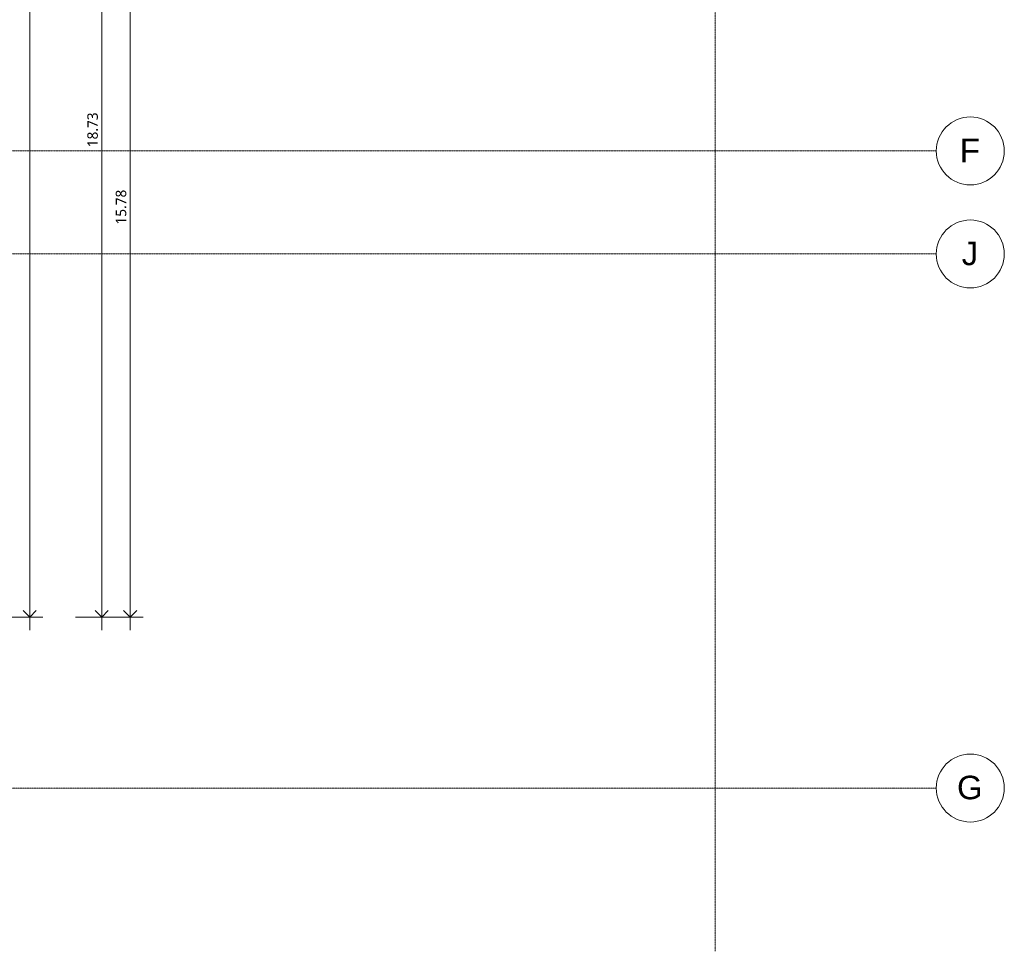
# Model space of a CAD drawing. Header units: millimetres. Extents: x -61176 to 31560, y -11428 to 53287.
# Tile 103 of 124: x 12736 to 31560, y -9487 to 8329. Entities that reach past the tile are written whole.
import ezdxf

# ---------------------------------------------------------------- set-up
doc = ezdxf.new("R2010")
doc.units = ezdxf.units.MM
doc.linetypes.add('Ligne de quadrillage', pattern=[22.225, 12.7, -3.175, 3.175, -3.175])
for name, color, linetype, lineweight in [('A-ANNO-DIMS', 211, 'Continuous', 9), ('A-ANNO-DIMS-100', 211, 'Continuous', 9), ('S-GRID', 1, 'Continuous', 9), ('S-GRID-IDEN', 1, 'Continuous', 9)]:
    doc.layers.add(name, color=color, linetype=linetype, lineweight=lineweight)
doc.styles.add('Arial', font='arial.ttf', dxfattribs={"height": 450})
doc.styles.add('Trebuchet MS_B', font='txt', dxfattribs={"height": 200})
doc.dimstyles.new('Cotes_linéaires_rouge_2mm', dxfattribs={"dimscale": 304.8, "dimtxt": 206.190181, "dimasz": 0.410105, "dimexe": 0.82021, "dimexo": 0.0625, "dimgap": 0.065617, "dimtad": 1, "dimlfac": 0.001, "dimrnd": 0.01, "dimzin": 0, "dimdsep": 46, "dimtxsty": 'Trebuchet MS_B', "dimblk1": 'OPEN30', "dimblk2": 'OPEN30', "dimsah": 1, "dimcen": 0.09, "dimdle": 0.82021, "dimazin": 0, "dimtfac": 1, "dimtdec": 4, "dimtix": 1, "dimtmove": 0, "dimatfit": 3, "dimfxl": 1.64042, "dimfxlon": 1, "dimtvp": 1, "dimtolj": 1, "dimtzin": 0, "dimarcsym": 2})

# ---------------------------------------------------------------- blocks, each defined once
blk = doc.blocks.new('Quadrillage - Extrémité de la ligne de quadrillage - Cercle-11506-Niveau 1')
at = {"layer": 'S-GRID-IDEN'}
blk.add_circle((0, 0), 6.5, dxfattribs=at)
blk = doc.blocks.new('DIMBLOCK29-Niveau 1')
at = {"layer": 'A-ANNO-DIMS-100', "lineweight": 25}
for p, q in [((14848, 12680), (14723, 12805)), ((14848, 12680), (14973, 12805)), ((14848, 12680), (14723, 12555)), ((14848, 12680), (14973, 12555)), ((14848, -3097), (14723, -2972)), ((14848, -3097), (14973, -2972))]:
    blk.add_line(p, q, dxfattribs=at)
at = {"layer": 'A-ANNO-DIMS-100'}
for p, q in [((15348, 12680), (14598, 12680)), ((14848, 12680), (14848, -3347)), ((14848, 12680), (15348, 12680)), ((14348, -3097), (15098, -3097)), ((14848, -3097), (14348, -3097))]:
    blk.add_line(p, q, dxfattribs=at)
at = {"layer": 'A-ANNO-DIMS-100', "color": 0, "insert": (14572, 4412), "char_height": 200, "width": 910.03, "attachment_point": 1, "rotation": 90, "line_spacing_factor": 1.048425, "style": 'Trebuchet MS_B'}
blk.add_mtext('15.78', dxfattribs=at)
blk = doc.blocks.new('_Open30')
at = {"color": 0, "linetype": 'ByBlock', "lineweight": -2}
for p, q in [((-1, 0.27), (0, 0)), ((0, 0), (-1, -0.27)), ((0, 0), (-1, 0))]:
    blk.add_line(p, q, dxfattribs=at)
blk = doc.blocks.new('DIMBLOCK32-Niveau 1')
at = {"layer": 'A-ANNO-DIMS-100'}
for p, q in [((14805, 15636), (14055, 15636)), ((14305, 15636), (14305, -3347)), ((14305, 15636), (14805, 15636)), ((13805, -3097), (14555, -3097)), ((14305, -3097), (13805, -3097))]:
    blk.add_line(p, q, dxfattribs=at)
at = {"layer": 'A-ANNO-DIMS-100', "lineweight": 25}
for p, q in [((14305, 15636), (14180, 15761)), ((14305, 15636), (14180, 15511)), ((14305, 15636), (14430, 15761)), ((14305, 15636), (14430, 15511)), ((14305, -3097), (14180, -2972)), ((14305, -3097), (14430, -2972))]:
    blk.add_line(p, q, dxfattribs=at)
at = {"layer": 'A-ANNO-DIMS-100', "color": 0, "insert": (14029, 5890), "char_height": 200, "width": 910.03, "attachment_point": 1, "rotation": 90, "line_spacing_factor": 1.048425, "style": 'Trebuchet MS_B'}
blk.add_mtext('18.73', dxfattribs=at)
blk = doc.blocks.new('DIMBLOCK56-Niveau 1')
at = {"layer": 'A-ANNO-DIMS-100'}
for p, q in [((12927, 26094), (12927, -3347)), ((12427, 25844), (13177, 25844)), ((12927, 25844), (12427, 25844)), ((12427, -3097), (13177, -3097)), ((12927, -3097), (12427, -3097))]:
    blk.add_line(p, q, dxfattribs=at)
at = {"layer": 'A-ANNO-DIMS-100', "lineweight": 25}
for p, q in [((12927, 25844), (12802, 25719)), ((12927, 25844), (13052, 25719)), ((12927, -3097), (12802, -2972)), ((12927, -3097), (13052, -2972))]:
    blk.add_line(p, q, dxfattribs=at)
at = {"layer": 'A-ANNO-DIMS-100', "color": 0, "insert": (12651, 10994), "char_height": 200, "width": 910.03, "attachment_point": 1, "rotation": 90, "line_spacing_factor": 1.048425, "style": 'Trebuchet MS_B'}
blk.add_mtext('28.94', dxfattribs=at)

msp = doc.modelspace()

# ---------------------------------------------------------------- linework, layer by layer
at = {"layer": 'S-GRID', "linetype": 'Ligne de quadrillage', "lineweight": 18}
for p, q in [((26031.644, -9486.555), (26031.644, 51986.924)), ((-61176.497, 5818.989), (30259.658, 5818.989)), ((-61176.497, 3848.989), (30259.658, 3848.989)), ((-61176.497, -6364.063), (30259.658, -6364.063))]:
    msp.add_line(p, q, dxfattribs=at)

# ---------------------------------------------------------------- block references
at = {"layer": 'S-GRID-IDEN', "xscale": 99.99999999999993, "yscale": 99.99999999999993, "zscale": 99.99999999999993, "rotation": 269.9999999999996}
for p in [(30909.658, 5818.989), (30909.658, 3848.989), (30909.658, -6364.063)]:
    msp.add_blockref('Quadrillage - Extrémité de la ligne de quadrillage - Cercle-11506-Niveau 1', p, dxfattribs=at)

# ---------------------------------------------------------------- texts
at = {"layer": 'S-GRID-IDEN', "char_height": 450, "attachment_point": 1, "style": 'Arial'}
for s, insert, width in [('F', (30708.579, 6054.257), 472.99562), ('J', (30745.079, 4084.257), 384.81), ('G', (30655.579, -6128.796), 601.26562)]:
    msp.add_mtext(s, dxfattribs=dict(at, insert=insert, width=width))

# ---------------------------------------------------------------- dimensions: what is measured, and where the dimension line sits
at = {"layer": 'A-ANNO-DIMS'}
for base, p1, p2, override, picture, middle in [((12926.666, -3097.468), (12426.666, 25843.989), (12426.666, -3097.468), {"dimpost": '<>', "dimfxl": 28941.457441}, 'DIMBLOCK56-Niveau 1', (12802.895, 11373.26)), ((14304.505, -3097.468), (14804.505, 15635.821), (13804.505, -3097.468), {"dimpost": '<>', "dimfxl": 18759.960667}, 'DIMBLOCK32-Niveau 1', (14180.734, 6269.176)), ((14848.324, -3097.468), (15348.324, 12680.301), (14348.324, -3097.468), {"dimpost": '<>', "dimfxl": 15809.427999}, 'DIMBLOCK29-Niveau 1', (14724.553, 4791.417))]:
    dim = msp.add_linear_dim(base=base, p1=p1, p2=p2, angle=90, dimstyle='Cotes_linéaires_rouge_2mm', override=override, dxfattribs=at)
    dim.commit()
    dim.dimension.update_dxf_attribs({"geometry": picture, "text_midpoint": middle})

doc.saveas('drawing.dxf')
